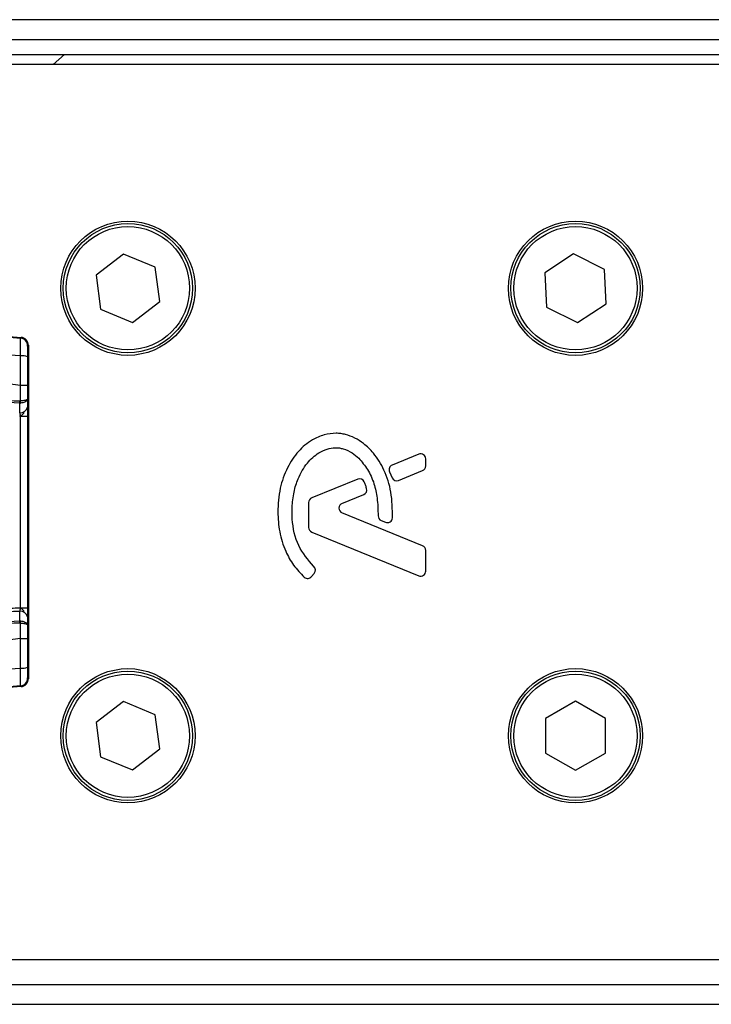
# Model space of a CAD drawing. Header units: millimetres. Extents: x 0 to 420, y 0 to 297.
# Tile 10 of 17: x 79 to 90, y 224 to 239. Entities that reach past the tile are written whole.
import ezdxf

# ---------------------------------------------------------------- set-up
doc = ezdxf.new("R2010")
doc.units = ezdxf.units.MM

msp = doc.modelspace()

# ---------------------------------------------------------------- linework, layer by layer
at = {"color": 7, "linetype": 'Continuous', "lineweight": 25}
for p, q in [((200.782, 238.7127), (65.8119, 238.7127)), ((71.0607, 238.4127), (195.5331, 238.4127)), ((71.0607, 238.1878), (195.5331, 238.1878)), ((79.6838, 238.0378), (79.8504, 238.1878)), ((90.5564, 238.0378), (65.8119, 238.0378)), ((80.7409, 235.1786), (80.3287, 234.8626)), ((81.2208, 234.9796), (80.7409, 235.1786)), ((87.5284, 235.1823), (87.0935, 234.8981)), ((87.992, 234.9477), (87.5284, 235.1823)), ((81.2884, 234.4646), (81.2208, 234.9796)), ((87.0935, 234.8981), (87.1221, 234.3794)), ((88.0206, 234.429), (87.992, 234.9477)), ((80.3287, 234.8626), (80.3963, 234.3475)), ((70.3029, 234.6724), (79.1983, 233.9224)), ((80.8761, 234.1485), (81.2884, 234.4646)), ((80.3963, 234.3475), (80.8761, 234.1485)), ((87.1221, 234.3794), (87.5856, 234.1448)), ((87.5856, 234.1448), (88.0206, 234.429)), ((79.1866, 233.9116), (79.1983, 233.9224)), ((79.3082, 233.8028), (79.2965, 233.7921)), ((79.3082, 233.8028), (79.3082, 228.7758)), ((79.187, 233.1945), (79.1871, 233.1945)), ((79.187, 232.9634), (79.187, 233.1945)), ((79.2948, 233.1942), (79.2948, 232.9944)), ((79.1822, 232.9633), (79.187, 232.9634)), ((79.2948, 232.9944), (79.2958, 232.8721)), ((79.1795, 232.9315), (79.1871, 232.9316)), ((79.1808, 232.7871), (79.1795, 232.9315)), ((79.1886, 232.7334), (79.1742, 232.734)), ((79.1744, 232.7873), (79.1808, 232.7871)), ((79.1886, 229.8453), (79.1886, 232.7334)), ((79.1886, 232.7334), (79.2963, 232.7334)), ((79.2963, 232.7334), (79.2963, 229.8453)), ((85.1938, 232.1607), (84.7928, 231.997)), ((85.2984, 231.9842), (85.2984, 232.0904)), ((84.8891, 231.7661), (85.2512, 231.9139)), ((84.2732, 231.7849), (83.5805, 231.5021)), ((84.7518, 231.8968), (84.7906, 231.8064)), ((84.0364, 231.4179), (84.3637, 231.5516)), ((83.5333, 231.4318), (83.5333, 231.0569)), ((85.2512, 230.7814), (84.0364, 231.2774)), ((84.6276, 231.1621), (84.6916, 231.1353)), ((83.5805, 230.9866), (85.1938, 230.3279)), ((85.2984, 230.3982), (85.2984, 230.7111)), ((83.5766, 230.3154), (83.6175, 230.3644)), ((79.1886, 229.8453), (79.2963, 229.8453)), ((79.1795, 229.6472), (79.1808, 229.7916)), ((79.2958, 229.7065), (79.2948, 229.5842)), ((79.1795, 229.6472), (79.1871, 229.647)), ((79.187, 229.6153), (79.1822, 229.6153)), ((79.187, 229.3841), (79.187, 229.6153)), ((79.2948, 229.5842), (79.2948, 229.3844)), ((79.1871, 229.3841), (79.187, 229.3841)), ((79.1983, 228.6562), (70.3029, 227.9062)), ((79.1983, 228.6562), (79.1866, 228.667)), ((79.2965, 228.7865), (79.3082, 228.7758)), ((80.7409, 228.4301), (80.3287, 228.1141)), ((81.2208, 228.2311), (80.7409, 228.4301)), ((87.557, 228.4346), (87.1071, 228.1748)), ((88.0069, 228.1748), (87.557, 228.4346)), ((81.2884, 227.7161), (81.2208, 228.2311)), ((80.3287, 228.1141), (80.3963, 227.599)), ((87.1071, 228.1748), (87.1071, 227.6553)), ((88.0069, 227.6553), (88.0069, 228.1748)), ((80.8761, 227.4), (81.2884, 227.7161)), ((87.1071, 227.6553), (87.557, 227.3956)), ((87.557, 227.3956), (88.0069, 227.6553)), ((80.3963, 227.599), (80.8761, 227.4)), ((65.8119, 224.5408), (90.5564, 224.5408)), ((65.8119, 224.1659), (190.6845, 224.1659)), ((65.8119, 223.866), (200.782, 223.866))]:
    msp.add_line(p, q, dxfattribs=at)
for centre, radius in [((80.8085, 234.6636), 1.0123), ((80.8085, 234.6636), 0.9748), ((87.557, 234.6636), 1.0123), ((87.557, 234.6636), 0.9748), ((80.8085, 234.6636), 0.9298), ((87.557, 234.6636), 0.9298), ((80.8085, 227.9151), 1.0123), ((80.8085, 227.9151), 0.9748), ((80.8085, 227.9151), 0.9298), ((87.557, 227.9151), 1.0123), ((87.557, 227.9151), 0.9748), ((87.557, 227.9151), 0.9298)]:
    msp.add_circle(centre, radius, dxfattribs=at)
for centre, radius, start, end in [((79.1765, 233.7921), 0.12, 0.00461, 85.17567), ((79.2119, 233.3644), 0.2789, 72.68242, 94.90681), ((78.8474, 232.9759), 0.335, 352.38146, 357.85676), ((78.855, 232.9463), 0.3324, 357.47222, 2.94403), ((79.1915, 232.8928), 0.1063, 264.18694, 348.74615), ((85.2225, 232.0904), 0.0759, 0, 112.20926), ((84.8215, 231.9267), 0.0759, 112.20926, 203.24584), ((85.2225, 231.9842), 0.0759, 292.20927, 0), ((84.3019, 231.7146), 0.0759, 22.3787, 112.20929), ((84.8604, 231.8364), 0.0759, 203.24584, 292.20927), ((84.335, 231.6219), 0.0759, 292.20926, 16.93498), ((83.6092, 231.4318), 0.0759, 112.20929, 180), ((84.0651, 231.3477), 0.0759, 112.20926, 247.79071), ((84.6569, 231.2321), 0.0759, 180.035, 247.29049), ((84.7209, 231.2054), 0.0759, 247.29049, 356.67135), ((83.6092, 231.0569), 0.0759, 180, 247.79071), ((85.2225, 230.7111), 0.0759, 0, 67.79071), ((83.5592, 230.4131), 0.0759, 320.16689, 48.97709), ((83.5183, 230.3641), 0.0759, 228.8059, 320.16689), ((85.2225, 230.3982), 0.0759, 247.79071, 0), ((79.1915, 229.6858), 0.1063, 11.25385, 95.81306), ((78.8474, 229.6027), 0.335, 2.14324, 7.61854), ((78.855, 229.6323), 0.3324, 357.05597, 2.52778), ((79.2119, 229.2142), 0.2789, 265.09319, 287.31758), ((79.1765, 228.7866), 0.12, 274.82433, 359.99539)]:
    msp.add_arc(centre, radius, start, end, dxfattribs=at)
for centre, major_axis in [((79.1882, 233.8028), (0.0883, 0.0812)), ((79.1882, 228.7758), (0.0883, -0.0812))]:
    msp.add_ellipse(centre, major_axis=major_axis, ratio=0.9999298, start_param=5.5398822, end_param=7.0264884, dxfattribs=at)
for points, knots in [([(66.1497, 235.0051), (67.036, 234.9304), (68.8087, 234.781), (71.4669, 234.5576), (74.9296, 234.2672), (77.4997, 234.0525), (79.1866, 233.9116)], [0, 0, 0, 0, 0.2036202, 0.4072406, 0.6109477, 1, 1, 1, 1]), ([(79.1881, 233.6423), (77.4993, 233.7803), (74.9254, 233.9907), (71.4571, 234.3038), (68.7917, 234.4577), (67.0176, 234.7826), (66.1273, 234.7378), (66.1273, 234.7378)], [0, 0, 0, 0, 0.3887669, 0.5925279, 0.7962893, 0.9999993, 1, 1, 1, 1]), ([(79.187, 233.1945), (79.1366, 233.2026), (78.8257, 233.2525), (77.4616, 233.3914), (74.6588, 233.6808), (70.6152, 234.0616), (67.6224, 234.3384), (66.1251, 234.4769)], [0, 0, 0, 0, 0.0117013, 0.0722088, 0.3141935, 0.6568871, 1, 1, 1, 1]), ([(79.1881, 233.6423), (79.1889, 233.6753), (79.1906, 233.7412), (79.1913, 233.8249), (79.1904, 233.8847), (79.1885, 233.9089), (79.187, 233.911), (79.1866, 233.9116)], [0, 0, 0, 0, 0.2296881, 0.4595969, 0.6887793, 0.9180889, 1, 1, 1, 1]), ([(79.2965, 233.7921), (79.2964, 233.7918), (79.2962, 233.7906), (79.2958, 233.7762), (79.2954, 233.7404), (79.2951, 233.6901), (79.295, 233.6505), (79.295, 233.6307)], [0, 0, 0, 0, 0.0821077, 0.3116546, 0.5407071, 0.7703697, 1, 1, 1, 1]), ([(79.1871, 233.1945), (79.1871, 233.2339), (79.1874, 233.3835), (79.1878, 233.5326), (79.1881, 233.6423)], [0, 0, 0, 0, 0.2638842, 1, 1, 1, 1]), ([(79.295, 233.6307), (79.2949, 233.5237), (79.2948, 233.3783), (79.2948, 233.2326), (79.2948, 233.1942)], [0, 0, 0, 0, 0.7365741, 1, 1, 1, 1]), ([(79.1795, 232.9315), (78.7162, 232.9517), (77.691, 232.9964), (76.101, 233.0657), (74.41, 233.1395), (73.1404, 233.1949), (71.8708, 233.2502), (70.6012, 233.3056), (68.5447, 233.3953), (67.0523, 233.4604), (66.1245, 233.5009)], [0, 0, 0, 0, 0.1067875, 0.2363437, 0.3660007, 0.4956801, 0.5280685, 0.6576247, 0.7871808, 1, 1, 1, 1]), ([(66.1259, 233.5327), (67.0537, 233.4922), (68.5464, 233.4271), (70.603, 233.3375), (71.8728, 233.2821), (73.1426, 233.2267), (74.4123, 233.1713), (76.1034, 233.0976), (77.6935, 233.0283), (78.7189, 232.9836), (79.1822, 232.9633)], [0, 0, 0, 0, 0.2128192, 0.3423754, 0.4719316, 0.50432, 0.6339994, 0.7636564, 0.8932125, 1, 1, 1, 1]), ([(79.2948, 233.1942), (79.2946, 233.1942), (79.2939, 233.1943), (79.2846, 233.1943), (79.2605, 233.1944), (79.2269, 233.1945), (79.2003, 233.1945), (79.1871, 233.1945)], [0, 0, 0, 0, 0.0716067, 0.3068114, 0.5378745, 0.7689372, 1, 1, 1, 1]), ([(79.2948, 232.9944), (79.2948, 232.9943), (79.2947, 232.9925), (79.2927, 232.9873), (79.2815, 232.9792), (79.2571, 232.9712), (79.2248, 232.9654), (79.1996, 232.964), (79.187, 232.9634)], [0, 0, 0, 0, 0.0053156, 0.1176999, 0.3508535, 0.5700679, 0.7835799, 1, 1, 1, 1]), ([(79.2948, 232.9944), (79.2948, 232.9942), (79.2947, 232.9907), (79.2927, 232.9801), (79.2816, 232.9636), (79.2571, 232.9474), (79.2249, 232.9357), (79.1997, 232.933), (79.1871, 232.9316)], [0, 0, 0, 0, 0.0053156, 0.1176999, 0.3508535, 0.5700679, 0.7835799, 1, 1, 1, 1]), ([(79.2958, 232.8721), (79.296, 232.852), (79.2962, 232.8146), (79.2963, 232.7628), (79.2963, 232.7371), (79.2963, 232.7334)], [0, 0, 0, 0, 0.4975078, 0.9271867, 1, 1, 1, 1]), ([(79.1886, 232.7334), (79.1884, 232.7348), (79.1877, 232.7448), (79.1855, 232.7649), (79.1824, 232.7793), (79.1808, 232.7871)], [0, 0, 0, 0, 0.0718682, 0.4987863, 1, 1, 1, 1]), ([(79.1886, 232.7334), (79.1888, 232.7335), (79.1977, 232.7406), (79.2198, 232.7585), (79.2388, 232.7793), (79.2503, 232.7919)], [0, 0, 0, 0, 0.0099417, 0.4001815, 1, 1, 1, 1]), ([(84.7967, 231.2009), (84.7957, 231.3317), (84.7939, 231.5784), (84.6867, 231.9126), (84.5389, 232.1597), (84.378, 232.3149), (84.2344, 232.4079), (84.116, 232.4538), (84.0197, 232.4726), (83.9105, 232.4801), (83.7605, 232.4592), (83.5609, 232.372), (83.3648, 232.2048), (83.2, 231.9528), (83.088, 231.6397), (83.0744, 231.4099), (83.0672, 231.2893)], [0, 0, 0, 0, 0.1173532, 0.2214132, 0.3124081, 0.3742876, 0.4213099, 0.4659831, 0.4878368, 0.509614, 0.5646082, 0.6224153, 0.7039898, 0.7931926, 0.8914433, 1, 1, 1, 1]), ([(83.6091, 230.4703), (83.5254, 230.5692), (83.3517, 230.7746), (83.285, 231.1038), (83.281, 231.3772), (83.3057, 231.583), (83.3751, 231.813), (83.4951, 232.0229), (83.6562, 232.1707), (83.8072, 232.2423), (83.9153, 232.2619), (83.997, 232.2563), (84.0842, 232.2364), (84.1864, 232.1885), (84.286, 232.1068), (84.3594, 232.018), (84.4236, 231.9281), (84.4782, 231.8263), (84.5322, 231.6845), (84.574, 231.4844), (84.5785, 231.3218), (84.581, 231.2321)], [0, 0, 0, 0, 0.1089549, 0.2263691, 0.275601, 0.3425782, 0.4020303, 0.4795268, 0.5457644, 0.5848624, 0.6206285, 0.6379961, 0.6543601, 0.6966312, 0.7328365, 0.7632715, 0.7945749, 0.8269041, 0.8614929, 0.9236302, 1, 1, 1, 1]), ([(84.4076, 231.644), (84.4017, 231.6627), (84.3909, 231.6963), (84.3778, 231.729), (84.3721, 231.7435)], [0, 0, 0, 0, 0.5581387, 1, 1, 1, 1]), ([(83.0672, 231.2893), (83.0729, 231.1896), (83.0846, 230.9873), (83.1722, 230.7157), (83.2974, 230.4804), (83.4114, 230.3648), (83.4683, 230.3069)], [0, 0, 0, 0, 0.27369707, 0.55566862, 0.77777955, 1, 1, 1, 1]), ([(78.9028, 229.8328), (78.9816, 229.8362), (79.0768, 229.8404), (79.172, 229.8445), (79.1886, 229.8453)], [0, 0, 0, 0, 0.8265638, 1, 1, 1, 1]), ([(79.1808, 229.7916), (79.181, 229.7927), (79.1828, 229.7998), (79.1857, 229.8155), (79.1877, 229.8338), (79.1884, 229.8437), (79.1886, 229.8453)], [0, 0, 0, 0, 0.07710683, 0.50531813, 0.92152329, 1, 1, 1, 1]), ([(79.2503, 229.7867), (79.2388, 229.7993), (79.2198, 229.8201), (79.1977, 229.838), (79.1888, 229.8451), (79.1886, 229.8453)], [0, 0, 0, 0, 0.5998185, 0.9900583, 1, 1, 1, 1]), ([(79.2963, 229.8453), (79.2963, 229.8196), (79.2963, 229.7721), (79.296, 229.7278), (79.2959, 229.7093), (79.2958, 229.7065)], [0, 0, 0, 0, 0.4977123, 0.9237782, 1, 1, 1, 1]), ([(79.1808, 229.7916), (79.1684, 229.791), (79.1146, 229.7887), (79.0609, 229.7863), (79.0196, 229.7845)], [0, 0, 0, 0, 0.231001, 1, 1, 1, 1]), ([(66.1245, 229.0778), (67.0523, 229.1182), (68.5447, 229.1833), (70.6012, 229.273), (71.8708, 229.3284), (73.1404, 229.3838), (74.41, 229.4391), (76.101, 229.5129), (77.691, 229.5822), (78.7162, 229.627), (79.1795, 229.6472)], [0, 0, 0, 0, 0.2128192, 0.3423754, 0.4719315, 0.5043199, 0.6339993, 0.7636563, 0.8932125, 1, 1, 1, 1]), ([(79.1822, 229.6153), (78.7189, 229.5951), (77.6935, 229.5504), (76.1034, 229.481), (74.4123, 229.4073), (73.1426, 229.3519), (71.8728, 229.2965), (70.603, 229.2412), (68.5464, 229.1515), (67.0537, 229.0864), (66.1259, 229.0459)], [0, 0, 0, 0, 0.1067875, 0.2363437, 0.3660006, 0.49568, 0.5280684, 0.6576246, 0.7871807, 1, 1, 1, 1]), ([(79.187, 229.6153), (79.1996, 229.6146), (79.2248, 229.6132), (79.2571, 229.6074), (79.2815, 229.5995), (79.2927, 229.5913), (79.2947, 229.5861), (79.2948, 229.5843), (79.2948, 229.5842)], [0, 0, 0, 0, 0.2164201, 0.4299321, 0.6491465, 0.8823001, 0.9946844, 1, 1, 1, 1]), ([(79.1871, 229.647), (79.1997, 229.6456), (79.2249, 229.6429), (79.2571, 229.6312), (79.2816, 229.615), (79.2927, 229.5985), (79.2947, 229.5879), (79.2948, 229.5844), (79.2948, 229.5842)], [0, 0, 0, 0, 0.2164201, 0.4299321, 0.6491465, 0.8823001, 0.9946844, 1, 1, 1, 1]), ([(79.187, 229.3841), (79.1366, 229.376), (78.8257, 229.3261), (77.4616, 229.1872), (74.6588, 228.8979), (70.6152, 228.517), (67.6224, 228.2402), (66.1251, 228.1017)], [0, 0, 0, 0, 0.0117013, 0.0722088, 0.3141935, 0.6568871, 1, 1, 1, 1]), ([(79.1871, 229.3841), (79.2003, 229.3841), (79.2269, 229.3841), (79.2605, 229.3842), (79.2846, 229.3843), (79.2939, 229.3843), (79.2946, 229.3844), (79.2948, 229.3844)], [0, 0, 0, 0, 0.2310628, 0.4621255, 0.6931886, 0.9283933, 1, 1, 1, 1]), ([(79.1881, 228.9363), (79.1878, 229.0461), (79.1874, 229.1952), (79.1871, 229.3447), (79.1871, 229.3841)], [0, 0, 0, 0, 0.7361158, 1, 1, 1, 1]), ([(79.2948, 229.3844), (79.2948, 229.346), (79.2948, 229.2003), (79.2949, 229.055), (79.295, 228.9479)], [0, 0, 0, 0, 0.2634259, 1, 1, 1, 1]), ([(66.1273, 227.8409), (66.1273, 227.8409), (67.0157, 227.9153), (68.7926, 228.0656), (71.4569, 228.2893), (74.9255, 228.5803), (77.4993, 228.7953), (79.1881, 228.9363)], [0, 0, 0, 0, 0.0000007, 0.2037107, 0.4074721, 0.6112331, 1, 1, 1, 1]), ([(79.1866, 228.667), (79.1877, 228.6707), (79.1898, 228.6781), (79.1912, 228.7306), (79.191, 228.8071), (79.1896, 228.881), (79.1884, 228.9251), (79.1881, 228.9363)], [0, 0, 0, 0, 0.2310896, 0.4626691, 0.6930315, 0.9222733, 1, 1, 1, 1]), ([(79.295, 228.9479), (79.295, 228.9412), (79.295, 228.9147), (79.2951, 228.8703), (79.2955, 228.8244), (79.296, 228.793), (79.2963, 228.7887), (79.2965, 228.7865)], [0, 0, 0, 0, 0.077747, 0.3068364, 0.5369565, 0.7685092, 1, 1, 1, 1]), ([(79.1866, 228.667), (77.4997, 228.5261), (74.93, 228.3115), (71.4673, 228.021), (68.8091, 227.7977), (67.036, 227.6483), (66.1497, 227.5736)], [0, 0, 0, 0, 0.38905274, 0.59267292, 0.79638077, 1, 1, 1, 1])]:
    msp.add_open_spline(points, degree=3, knots=knots, dxfattribs=at)

doc.saveas('drawing.dxf')
